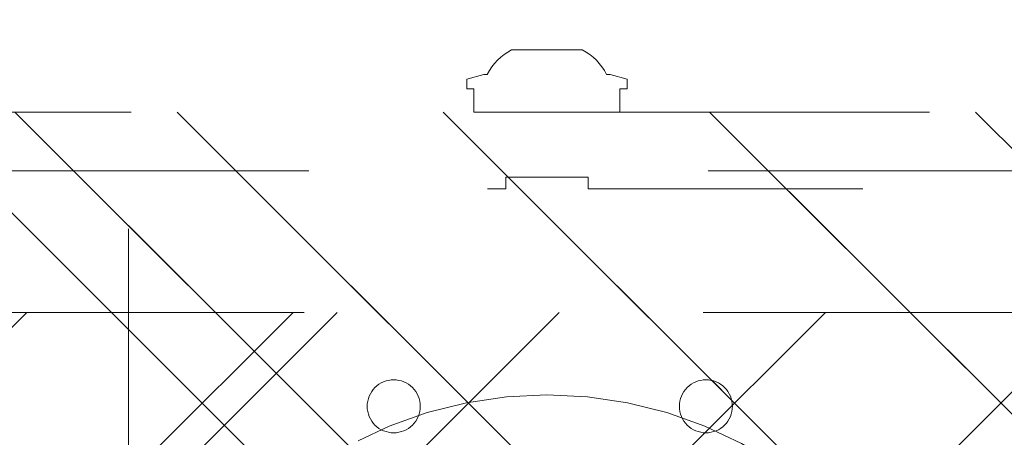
# Model space of a CAD drawing. Header units: inches. Extents: x -490 to -273, y -225 to 16.
# Tile 25 of 67: x -366.38 to -363.09, y -46.35 to -44.95. Entities that reach past the tile are written whole.
import ezdxf

# ---------------------------------------------------------------- set-up
doc = ezdxf.new("R2010")
doc.units = ezdxf.units.IN
doc.header["$LTSCALE"] = 32
doc.header["$MEASUREMENT"] = 0
doc.header["$PDMODE"] = 1
doc.header["$PDSIZE"] = -2
doc.linetypes.add('Dash Style-1', pattern=[0.083328, 0.041656, -0.041672])
for name, color, linetype, lineweight in [('DashLine', 7, 'Dash Style-1', 13), ('DashLineFill', 7, 'Dash Style-1', 13), ('Drawing', 7, 'Continuous', 18), ('Metal-DeskStructure', 7, 'Continuous', 13), ('None', 7, 'Continuous', 18), ('SolidLine', 7, 'Continuous', 15)]:
    doc.layers.add(name, color=color, linetype=linetype, lineweight=lineweight)
pattern_1 = [(45, (0, 0), (-1.61301565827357, 1.935715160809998), []), (45, (-1.0608, 1.0608), (-0.4723460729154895, 0.4167612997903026), [])]

# ---------------------------------------------------------------- blocks, each defined once
blk = doc.blocks.new('Group-19')
at = {"layer": 'SolidLine'}
blk.add_open_spline([(-1.102362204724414, -2.559055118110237), (-19.09448818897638, -2.559055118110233), (-37.08661417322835, -2.559055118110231), (-37.08655118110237, -16.27955511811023), (-37.08648818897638, -30.00005511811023), (-37.08654168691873, -33.95503042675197), (-36.65348818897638, -37.88605511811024), (-34.77948818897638, -54.89405511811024), (-32.90548818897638, -71.90205511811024), (-32.43638942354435, -74.36921561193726), (-29.93148818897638, -74.56705511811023), (-19.09448818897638, -74.56705511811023), (-8.257488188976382, -74.56705511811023), (-5.752586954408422, -74.36921561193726), (-5.283488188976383, -71.90205511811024), (-3.409488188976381, -54.89405511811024), (-1.53548818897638, -37.88605511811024), (-1.102434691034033, -33.95503042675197), (-1.10248818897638, -30.00005511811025), (-1.102425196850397, -16.27955511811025), (-1.102362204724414, -2.559055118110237)], degree=2, knots=[0, 0, 0, 0.1739697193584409, 0.1739697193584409, 0.3066361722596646, 0.3066361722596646, 0.3448776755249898, 0.3448776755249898, 0.5103340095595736, 0.5103340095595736, 0.5346179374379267, 0.5346179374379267, 0.6393517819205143, 0.6393517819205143, 0.6636357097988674, 0.6636357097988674, 0.8290920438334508, 0.8290920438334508, 0.8673335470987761, 0.8673335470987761, 1, 1, 1], dxfattribs=at)
blk = doc.blocks.new('Group-29')
at = {"layer": 'Metal-DeskStructure', "color": 7}
blk.add_open_spline([(-0.5629921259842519, -0.4031061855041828), (-0.5629921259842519, -0.4084102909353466), (-0.5669586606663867, -0.4163664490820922), (-0.5762169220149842, -0.4216705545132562), (-0.5934108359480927, -0.424322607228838), (-0.6185404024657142, -0.424322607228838), (-0.6344117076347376, -0.4203445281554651), (-0.6436699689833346, -0.4163664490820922), (-0.6476377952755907, -0.4070842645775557), (-0.6476377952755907, -0.2008904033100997), (-0.6476377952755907, -6.474738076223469e-07), (-0.8592519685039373, -6.474738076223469e-07), (-1.070866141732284, -6.474738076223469e-07), (-1.070866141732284, -0.2008904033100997), (-1.070866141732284, -0.4070842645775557), (-1.074832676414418, -0.4163664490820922), (-1.084090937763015, -0.4203445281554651), (-1.101284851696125, -0.424322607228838), (-1.12509180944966, -0.424322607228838), (-1.142285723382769, -0.4216705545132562), (-1.151543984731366, -0.4163664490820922), (-1.155511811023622, -0.4084102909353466), (-1.155511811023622, 0), (-1.155511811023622, 0.4084102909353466), (-1.151543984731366, 0.4163664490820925), (-1.142285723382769, 0.4216705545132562), (-1.12509180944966, 0.424321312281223), (-1.101284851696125, 0.424321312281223), (-1.084090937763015, 0.4216705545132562), (-1.074832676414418, 0.4163664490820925), (-1.070866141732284, 0.4097363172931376), (-1.070866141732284, 0.2446479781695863), (-1.070866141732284, 0.08486374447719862), (-0.8592519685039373, 0.08486374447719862), (-0.6476377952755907, 0.08486374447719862), (-0.6476377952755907, 0.2446479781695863), (-0.6476377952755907, 0.4097363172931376), (-0.6436699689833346, 0.4163664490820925), (-0.6344117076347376, 0.4216705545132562), (-0.6185404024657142, 0.424321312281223), (-0.5934108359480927, 0.424321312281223), (-0.5762169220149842, 0.4216705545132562), (-0.5669586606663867, 0.4163664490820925), (-0.5629921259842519, 0.4084102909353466), (-0.5629921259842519, 0), (-0.5629921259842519, -0.4031061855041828)], degree=2, knots=[0, 0, 0, 0.00229950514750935, 0.004599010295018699, 0.006898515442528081, 0.009198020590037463, 0.01175302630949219, 0.01430803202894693, 0.01686303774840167, 0.01941804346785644, 0.1161873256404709, 0.1161873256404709, 0.218122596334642, 0.218122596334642, 0.3148918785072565, 0.3174468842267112, 0.320001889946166, 0.3225568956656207, 0.3251119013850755, 0.3276669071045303, 0.3302219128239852, 0.3327769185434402, 0.3353319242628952, 0.5295095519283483, 0.5320645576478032, 0.5346195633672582, 0.537174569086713, 0.5397295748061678, 0.5422845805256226, 0.5448395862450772, 0.5473945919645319, 0.5499495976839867, 0.6269182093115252, 0.6269182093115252, 0.7288534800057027, 0.7288534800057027, 0.8058220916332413, 0.808377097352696, 0.8109321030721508, 0.8134871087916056, 0.8160421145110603, 0.8183416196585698, 0.8206411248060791, 0.8229406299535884, 0.8252401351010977, 1, 1, 1], dxfattribs=at)
blk = doc.blocks.new('Group-30')
at = {"layer": 'Metal-DeskStructure', "color": 7, "flags": 128}
blk.add_lwpolyline([(0.8051100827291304, 0.3242076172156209), (0.6569804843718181, -0.1001143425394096), (0.9545622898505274, -0.1001143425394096)], close=True, dxfattribs=at)
at = {"layer": 'Metal-DeskStructure', "color": 7}
blk.add_open_spline([(1.174112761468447, -0.3918349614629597), (1.184693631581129, -0.4210075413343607), (1.168822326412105, -0.4369198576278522), (1.14501536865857, -0.439571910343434), (1.104014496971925, -0.439571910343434), (1.078886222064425, -0.4369198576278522), (1.066982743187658, -0.4329417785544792), (1.060369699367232, -0.4236595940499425), (1.057724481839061, -0.4170294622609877), (1.021353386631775, -0.3010040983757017), (0.9849822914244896, -0.1849787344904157), (0.807093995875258, -0.1849787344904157), (0.6292057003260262, -0.1849787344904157), (0.5941572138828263, -0.2996780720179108), (0.5591087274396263, -0.4143774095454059), (0.5564635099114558, -0.4210075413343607), (0.5498504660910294, -0.4302897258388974), (0.5379469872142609, -0.4369198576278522), (0.5141400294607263, -0.439571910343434), (0.477108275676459, -0.439571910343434), (0.4519787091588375, -0.4355938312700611), (0.4427204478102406, -0.4249856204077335), (0.4427204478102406, -0.4050952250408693), (0.4480108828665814, -0.3905089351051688), (0.5915119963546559, 0.0006630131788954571), (0.7350131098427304, 0.3918349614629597), (0.7376583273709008, 0.3971390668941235), (0.7469165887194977, 0.4037691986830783), (0.7627866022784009, 0.4077472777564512), (0.789238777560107, 0.4090720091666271), (0.8302396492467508, 0.4090720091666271), (0.8580131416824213, 0.4077472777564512), (0.8752070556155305, 0.4037691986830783), (0.8844653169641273, 0.3971390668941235), (0.8871105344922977, 0.3918349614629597), (1.030611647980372, 0), (1.174112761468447, -0.3918349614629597)], degree=2, knots=[0, 0, 0, 0.01595318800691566, 0.02392978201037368, 0.03190637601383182, 0.03938443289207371, 0.04686248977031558, 0.05434054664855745, 0.06181860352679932, 0.06181860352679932, 0.1891978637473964, 0.1891978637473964, 0.3755520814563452, 0.3755520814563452, 0.5011946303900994, 0.5011946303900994, 0.5086726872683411, 0.5161507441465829, 0.5236288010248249, 0.5311068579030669, 0.5385854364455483, 0.5460640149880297, 0.5535425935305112, 0.5610211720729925, 0.5610211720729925, 0.7618481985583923, 0.7618481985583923, 0.7647050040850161, 0.7675618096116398, 0.7704186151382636, 0.7732754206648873, 0.7763226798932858, 0.7793699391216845, 0.7824171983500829, 0.7854644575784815, 0.7854644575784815, 1, 1, 1], dxfattribs=at)
blk = doc.blocks.new('TL14_lower_leg (2D)')
at = {"layer": 'DashLine', "flags": 128}
for points in [[(-1.777195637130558e-14, 1.377952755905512), (0.1350629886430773, 1.371317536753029), (0.2688252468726, 1.351475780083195), (0.3999985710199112, 1.318618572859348), (0.5273196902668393, 1.27306234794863), (0.649562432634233, 1.215245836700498), (0.7655495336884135, 1.14572584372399), (0.8741639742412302, 1.065171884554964), (0.9743597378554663, 0.9743597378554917), (1.065171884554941, 0.8741639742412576), (1.14572584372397, 0.7655495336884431), (1.215245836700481, 0.6495624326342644), (1.273062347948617, 0.5273196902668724), (1.318618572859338, 0.3999985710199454), (1.351475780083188, 0.2688252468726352), (1.371317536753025, 0.1350629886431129), (1.377952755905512, 1.783045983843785e-14), (1.371317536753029, -0.1350629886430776), (1.351475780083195, -0.2688252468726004), (1.318618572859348, -0.3999985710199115), (1.27306234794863, -0.5273196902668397), (1.215245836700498, -0.6495624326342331), (1.145725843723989, -0.7655495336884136), (1.065171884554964, -0.8741639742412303), (0.9743597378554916, -0.9743597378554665), (0.8741639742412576, -1.065171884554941), (0.7655495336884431, -1.14572584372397), (0.6495624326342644, -1.215245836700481), (0.5273196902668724, -1.273062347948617), (0.3999985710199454, -1.318618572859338), (0.2688252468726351, -1.351475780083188), (0.135062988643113, -1.371317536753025), (1.777195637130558e-14, -1.377952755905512), (-0.1350629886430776, -1.371317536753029), (-0.2688252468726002, -1.351475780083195), (-0.3999985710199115, -1.318618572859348), (-0.5273196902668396, -1.27306234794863), (-0.6495624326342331, -1.215245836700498), (-0.7655495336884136, -1.14572584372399), (-0.8741639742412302, -1.065171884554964), (-0.9743597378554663, -0.9743597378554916), (-1.065171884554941, -0.8741639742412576), (-1.14572584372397, -0.7655495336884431), (-1.215245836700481, -0.6495624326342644), (-1.273062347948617, -0.5273196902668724), (-1.318618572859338, -0.3999985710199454), (-1.351475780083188, -0.2688252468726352), (-1.371317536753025, -0.1350629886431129), (-1.377952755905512, -1.783045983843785e-14), (-1.371317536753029, 0.1350629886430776), (-1.351475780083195, 0.2688252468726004), (-1.318618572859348, 0.3999985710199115), (-1.27306234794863, 0.5273196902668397), (-1.215245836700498, 0.6495624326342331), (-1.145725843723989, 0.7655495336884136), (-1.065171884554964, 0.8741639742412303), (-0.9743597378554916, 0.9743597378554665), (-0.8741639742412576, 1.065171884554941), (-0.7655495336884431, 1.14572584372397), (-0.6495624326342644, 1.215245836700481), (-0.5273196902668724, 1.273062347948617), (-0.3999985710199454, 1.318618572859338), (-0.2688252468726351, 1.351475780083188), (-0.135062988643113, 1.371317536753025)], [(-0.7086614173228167, 0.8700787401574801), (-0.6928397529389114, 0.8693014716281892), (-0.6771704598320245, 0.8669771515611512), (-0.6618044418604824, 0.8631281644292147), (-0.6468896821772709, 0.8577915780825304), (-0.6325698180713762, 0.8510187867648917), (-0.6189827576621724, 0.8428750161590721), (-0.6062593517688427, 0.8334386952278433), (-0.5945221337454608, 0.8228007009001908), (-0.5838841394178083, 0.8110634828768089), (-0.5744478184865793, 0.7983400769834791), (-0.5663040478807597, 0.7847530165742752), (-0.5595312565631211, 0.7704331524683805), (-0.5541946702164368, 0.7555183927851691), (-0.5503456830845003, 0.740152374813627), (-0.5480213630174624, 0.72448308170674), (-0.5472440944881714, 0.7086614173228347), (-0.5480213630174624, 0.6928397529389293), (-0.5503456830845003, 0.6771704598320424), (-0.5541946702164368, 0.6618044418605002), (-0.5595312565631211, 0.6468896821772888), (-0.5663040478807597, 0.6325698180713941), (-0.5744478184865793, 0.6189827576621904), (-0.5838841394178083, 0.6062593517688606), (-0.5945221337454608, 0.5945221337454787), (-0.6062593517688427, 0.5838841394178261), (-0.6189827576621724, 0.5744478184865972), (-0.6325698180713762, 0.5663040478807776), (-0.6468896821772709, 0.559531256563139), (-0.6618044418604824, 0.5541946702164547), (-0.6771704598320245, 0.5503456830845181), (-0.6928397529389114, 0.5480213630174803), (-0.7086614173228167, 0.5472440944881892), (-0.7244830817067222, 0.5480213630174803), (-0.7401523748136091, 0.5503456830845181), (-0.7555183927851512, 0.5541946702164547), (-0.7704331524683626, 0.559531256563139), (-0.7847530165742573, 0.5663040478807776), (-0.7983400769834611, 0.5744478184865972), (-0.811063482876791, 0.5838841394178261), (-0.8228007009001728, 0.5945221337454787), (-0.8334386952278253, 0.6062593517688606), (-0.8428750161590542, 0.6189827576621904), (-0.8510187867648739, 0.6325698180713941), (-0.8577915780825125, 0.6468896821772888), (-0.8631281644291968, 0.6618044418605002), (-0.8669771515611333, 0.6771704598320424), (-0.8693014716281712, 0.6928397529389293), (-0.8700787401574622, 0.7086614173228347), (-0.8693014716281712, 0.72448308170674), (-0.8669771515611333, 0.740152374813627), (-0.8631281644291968, 0.7555183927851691), (-0.8577915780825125, 0.7704331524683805), (-0.8510187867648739, 0.7847530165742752), (-0.8428750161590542, 0.7983400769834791), (-0.8334386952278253, 0.8110634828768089), (-0.8228007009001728, 0.8228007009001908), (-0.811063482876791, 0.8334386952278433), (-0.7983400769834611, 0.8428750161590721), (-0.7847530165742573, 0.8510187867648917), (-0.7704331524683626, 0.8577915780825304), (-0.7555183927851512, 0.8631281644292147), (-0.7401523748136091, 0.8669771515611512), (-0.7244830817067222, 0.8693014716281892)], [(0.7086614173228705, 0.8700787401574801), (0.7244830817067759, 0.8693014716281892), (0.7401523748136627, 0.8669771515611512), (0.7555183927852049, 0.8631281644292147), (0.7704331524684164, 0.8577915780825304), (0.784753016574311, 0.8510187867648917), (0.7983400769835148, 0.8428750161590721), (0.8110634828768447, 0.8334386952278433), (0.8228007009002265, 0.8228007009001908), (0.8334386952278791, 0.8110634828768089), (0.842875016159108, 0.7983400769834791), (0.8510187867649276, 0.7847530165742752), (0.8577915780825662, 0.7704331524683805), (0.8631281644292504, 0.7555183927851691), (0.866977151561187, 0.740152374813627), (0.8693014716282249, 0.72448308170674), (0.870078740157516, 0.7086614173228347), (0.8693014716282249, 0.6928397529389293), (0.866977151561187, 0.6771704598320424), (0.8631281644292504, 0.6618044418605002), (0.8577915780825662, 0.6468896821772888), (0.8510187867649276, 0.6325698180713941), (0.842875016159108, 0.6189827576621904), (0.8334386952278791, 0.6062593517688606), (0.8228007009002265, 0.5945221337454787), (0.8110634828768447, 0.5838841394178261), (0.7983400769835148, 0.5744478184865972), (0.784753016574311, 0.5663040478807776), (0.7704331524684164, 0.559531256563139), (0.7555183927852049, 0.5541946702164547), (0.7401523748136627, 0.5503456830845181), (0.7244830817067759, 0.5480213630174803), (0.7086614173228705, 0.5472440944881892), (0.6928397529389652, 0.5480213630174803), (0.6771704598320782, 0.5503456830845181), (0.6618044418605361, 0.5541946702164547), (0.6468896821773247, 0.559531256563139), (0.63256981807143, 0.5663040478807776), (0.6189827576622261, 0.5744478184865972), (0.6062593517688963, 0.5838841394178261), (0.5945221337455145, 0.5945221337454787), (0.5838841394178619, 0.6062593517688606), (0.5744478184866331, 0.6189827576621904), (0.5663040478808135, 0.6325698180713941), (0.5595312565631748, 0.6468896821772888), (0.5541946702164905, 0.6618044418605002), (0.5503456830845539, 0.6771704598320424), (0.548021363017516, 0.6928397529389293), (0.5472440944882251, 0.7086614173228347), (0.548021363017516, 0.72448308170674), (0.5503456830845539, 0.740152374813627), (0.5541946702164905, 0.7555183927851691), (0.5595312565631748, 0.7704331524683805), (0.5663040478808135, 0.7847530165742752), (0.5744478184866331, 0.7983400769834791), (0.5838841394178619, 0.8110634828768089), (0.5945221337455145, 0.8228007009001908), (0.6062593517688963, 0.8334386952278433), (0.6189827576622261, 0.8428750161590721), (0.63256981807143, 0.8510187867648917), (0.6468896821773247, 0.8577915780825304), (0.6618044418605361, 0.8631281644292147), (0.6771704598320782, 0.8669771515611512), (0.6928397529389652, 0.8693014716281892)], [(-0.7086614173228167, -0.547244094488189), (-0.6928397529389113, -0.54802136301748), (-0.6771704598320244, -0.5503456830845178), (-0.6618044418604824, -0.5541946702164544), (-0.6468896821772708, -0.5595312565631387), (-0.6325698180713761, -0.5663040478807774), (-0.6189827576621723, -0.574447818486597), (-0.6062593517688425, -0.5838841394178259), (-0.5945221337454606, -0.5945221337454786), (-0.583884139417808, -0.6062593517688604), (-0.5744478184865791, -0.6189827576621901), (-0.5663040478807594, -0.632569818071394), (-0.5595312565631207, -0.6468896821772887), (-0.5541946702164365, -0.6618044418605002), (-0.5503456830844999, -0.6771704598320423), (-0.5480213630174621, -0.6928397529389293), (-0.547244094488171, -0.7086614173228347), (-0.5480213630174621, -0.72448308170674), (-0.5503456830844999, -0.7401523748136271), (-0.5541946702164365, -0.7555183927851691), (-0.5595312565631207, -0.7704331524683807), (-0.5663040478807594, -0.7847530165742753), (-0.5744478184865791, -0.7983400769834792), (-0.583884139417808, -0.811063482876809), (-0.5945221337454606, -0.8228007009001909), (-0.6062593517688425, -0.8334386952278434), (-0.6189827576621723, -0.8428750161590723), (-0.6325698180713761, -0.8510187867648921), (-0.6468896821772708, -0.8577915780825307), (-0.6618044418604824, -0.8631281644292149), (-0.6771704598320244, -0.8669771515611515), (-0.6928397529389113, -0.8693014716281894), (-0.7086614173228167, -0.8700787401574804), (-0.7244830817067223, -0.8693014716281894), (-0.7401523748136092, -0.8669771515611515), (-0.7555183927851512, -0.8631281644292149), (-0.7704331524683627, -0.8577915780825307), (-0.7847530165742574, -0.8510187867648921), (-0.7983400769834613, -0.8428750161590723), (-0.8110634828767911, -0.8334386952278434), (-0.822800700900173, -0.8228007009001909), (-0.8334386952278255, -0.811063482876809), (-0.8428750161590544, -0.7983400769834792), (-0.8510187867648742, -0.7847530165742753), (-0.8577915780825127, -0.7704331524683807), (-0.863128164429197, -0.7555183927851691), (-0.8669771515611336, -0.7401523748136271), (-0.8693014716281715, -0.72448308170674), (-0.8700787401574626, -0.7086614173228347), (-0.8693014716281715, -0.6928397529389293), (-0.8669771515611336, -0.6771704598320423), (-0.863128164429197, -0.6618044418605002), (-0.8577915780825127, -0.6468896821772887), (-0.8510187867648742, -0.632569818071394), (-0.8428750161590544, -0.6189827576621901), (-0.8334386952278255, -0.6062593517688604), (-0.822800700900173, -0.5945221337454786), (-0.8110634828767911, -0.5838841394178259), (-0.7983400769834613, -0.574447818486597), (-0.7847530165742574, -0.5663040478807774), (-0.7704331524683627, -0.5595312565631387), (-0.7555183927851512, -0.5541946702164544), (-0.7401523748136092, -0.5503456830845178), (-0.7244830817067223, -0.54802136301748)], [(0.7086614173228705, -0.547244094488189), (0.724483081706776, -0.54802136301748), (0.7401523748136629, -0.5503456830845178), (0.7555183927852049, -0.5541946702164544), (0.7704331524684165, -0.5595312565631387), (0.7847530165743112, -0.5663040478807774), (0.798340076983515, -0.574447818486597), (0.8110634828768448, -0.5838841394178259), (0.8228007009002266, -0.5945221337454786), (0.8334386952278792, -0.6062593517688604), (0.8428750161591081, -0.6189827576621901), (0.8510187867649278, -0.632569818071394), (0.8577915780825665, -0.6468896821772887), (0.8631281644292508, -0.6618044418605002), (0.8669771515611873, -0.6771704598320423), (0.8693014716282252, -0.6928397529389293), (0.8700787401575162, -0.7086614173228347), (0.8693014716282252, -0.72448308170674), (0.8669771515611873, -0.7401523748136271), (0.8631281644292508, -0.7555183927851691), (0.8577915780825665, -0.7704331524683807), (0.8510187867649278, -0.7847530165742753), (0.8428750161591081, -0.7983400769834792), (0.8334386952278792, -0.811063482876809), (0.8228007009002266, -0.8228007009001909), (0.8110634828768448, -0.8334386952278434), (0.798340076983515, -0.8428750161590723), (0.7847530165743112, -0.8510187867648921), (0.7704331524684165, -0.8577915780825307), (0.7555183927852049, -0.8631281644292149), (0.7401523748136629, -0.8669771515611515), (0.724483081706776, -0.8693014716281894), (0.7086614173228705, -0.8700787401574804), (0.6928397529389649, -0.8693014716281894), (0.6771704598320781, -0.8669771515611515), (0.6618044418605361, -0.8631281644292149), (0.6468896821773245, -0.8577915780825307), (0.6325698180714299, -0.8510187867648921), (0.618982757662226, -0.8428750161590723), (0.6062593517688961, -0.8334386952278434), (0.5945221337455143, -0.8228007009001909), (0.5838841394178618, -0.811063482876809), (0.5744478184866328, -0.7983400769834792), (0.5663040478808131, -0.7847530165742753), (0.5595312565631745, -0.7704331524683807), (0.5541946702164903, -0.7555183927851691), (0.5503456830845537, -0.7401523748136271), (0.5480213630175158, -0.72448308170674), (0.5472440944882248, -0.7086614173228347), (0.5480213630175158, -0.6928397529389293), (0.5503456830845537, -0.6771704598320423), (0.5541946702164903, -0.6618044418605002), (0.5595312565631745, -0.6468896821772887), (0.5663040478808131, -0.632569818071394), (0.5744478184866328, -0.6189827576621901), (0.5838841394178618, -0.6062593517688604), (0.5945221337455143, -0.5945221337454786), (0.6062593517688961, -0.5838841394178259), (0.618982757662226, -0.574447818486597), (0.6325698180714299, -0.5663040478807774), (0.6468896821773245, -0.5595312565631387), (0.6618044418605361, -0.5541946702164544), (0.6771704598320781, -0.5503456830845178), (0.6928397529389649, -0.54802136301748)]]:
    blk.add_lwpolyline(points, close=True, dxfattribs=at)
at = {"layer": 'DashLine', "linetype": 'Continuous', "lineweight": 5}
blk.add_point((0, 0), dxfattribs=at)
at = {"layer": 'Metal-DeskStructure', "color": 7}
for name in ['Group-29', 'Group-30']:
    blk.add_blockref(name, (0, 0), dxfattribs=at)
blk = doc.blocks.new('Group-31')
at = {"layer": 'DashLineFill', "linetype": 'Continuous', "lineweight": 13}
h = blk.add_hatch(dxfattribs=at)
h.set_pattern_fill('Steel', color=253, style=0, pattern_type=2)
h.set_pattern_definition(pattern_1)
h.paths.add_polyline_path([(-2.066929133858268, 1.397637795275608), (2.066929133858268, 1.397637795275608), (2.066929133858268, 0.1377952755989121), (2.106299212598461, 0.1377952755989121), (2.106299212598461, -0.1377952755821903), (2.066929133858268, -0.1377952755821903), (2.066929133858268, -5.275590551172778), (2.106299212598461, -5.275590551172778), (2.106299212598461, -5.55118110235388), (2.066929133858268, -5.55118110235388), (2.066929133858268, -5.82677165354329), (-2.066929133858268, -5.82677165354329), (-2.066929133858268, -5.55118110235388), (-2.106299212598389, -5.55118110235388), (-2.106299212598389, -5.275590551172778), (-2.066929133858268, -5.275590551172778), (-2.066929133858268, -0.1377952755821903), (-2.106299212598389, -0.1377952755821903), (-2.106299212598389, 0.1377952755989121), (-2.066929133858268, 0.1377952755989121)])
at = {"layer": 'DashLineFill', "flags": 128}
blk.add_lwpolyline([(-2.066929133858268, 1.397637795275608), (2.066929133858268, 1.397637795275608), (2.066929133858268, 0.1377952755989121), (2.106299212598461, 0.1377952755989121), (2.106299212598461, -0.1377952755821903), (2.066929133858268, -0.1377952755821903), (2.066929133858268, -5.275590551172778), (2.106299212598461, -5.275590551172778), (2.106299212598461, -5.55118110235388), (2.066929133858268, -5.55118110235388), (2.066929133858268, -5.82677165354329), (-2.066929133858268, -5.82677165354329), (-2.066929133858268, -5.55118110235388), (-2.106299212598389, -5.55118110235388), (-2.106299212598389, -5.275590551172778), (-2.066929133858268, -5.275590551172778), (-2.066929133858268, -0.1377952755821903), (-2.106299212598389, -0.1377952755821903), (-2.106299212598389, 0.1377952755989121), (-2.066929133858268, 0.1377952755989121)], close=True, dxfattribs=at)
blk = doc.blocks.new('TL14_upper_leg (2D)')
at = {"layer": 'SolidLine', "flags": 128}
blk.add_lwpolyline([(2.322834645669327, 0.2436987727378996), (2.401574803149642, 0.2436987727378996), (2.401574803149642, 0.2677219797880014), (2.434055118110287, 0.2677219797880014), (2.4493110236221, 0.2107861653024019), (2.4493110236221, 0.1992105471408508, -0.1579749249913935), (2.531479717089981, 0.1180761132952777), (2.531479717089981, -0.1180652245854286, -0.1560270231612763), (2.4493110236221, -0.1991401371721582), (2.4493110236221, -0.2107752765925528), (2.434055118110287, -0.2677110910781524), (2.401574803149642, -0.2677110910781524), (2.401574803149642, -0.2436878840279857), (2.322834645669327, -0.2436878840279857)], format="xyb", close=True, dxfattribs=at)
at = {"layer": 'DashLine', "color": 7}
blk.add_blockref('Group-31', (0, 0), dxfattribs=at)
blk = doc.blocks.new('1BRPT9-Bracket (2D)')
at = {"layer": 'DashLineFill', "linetype": 'Continuous', "lineweight": 13}
h = blk.add_hatch(dxfattribs=at)
h.set_pattern_fill('Steel', color=253, style=0, pattern_type=2)
h.set_pattern_definition(pattern_1)
edge = h.paths.add_edge_path()
edge.add_arc((1.677931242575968, -8.488188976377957), 0.2519685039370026, 269.999999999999, 360.0000000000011)
edge.add_line((1.929899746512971, -8.488188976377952), (1.929899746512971, -7.480314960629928))
edge.add_line((1.929899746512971, -7.480314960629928), (2.323600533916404, -7.480314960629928))
edge.add_line((2.323600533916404, -7.480314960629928), (2.323600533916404, 7.461135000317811))
edge.add_line((2.323600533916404, 7.461135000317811), (1.929899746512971, 7.480314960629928))
edge.add_line((1.929899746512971, 7.480314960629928), (1.929899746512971, 8.488188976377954))
edge.add_arc((1.677931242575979, 8.488188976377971), 0.2519685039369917, 359.999999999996, 450.0000000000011)
edge.add_line((1.677931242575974, 8.740157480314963), (-2.32206875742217, 8.740157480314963))
edge.add_line((-2.32206875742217, 8.740157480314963), (-2.32206875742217, -8.74015748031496))
edge.add_line((-2.32206875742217, -8.74015748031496), (1.677931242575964, -8.74015748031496))
h = blk.add_hatch(dxfattribs=at)
h.set_pattern_fill('Steel', color=253, style=0, pattern_type=2)
h.set_pattern_definition(pattern_1)
h.paths.add_polyline_path([(1.339348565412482, 0.6003937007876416), (1.348031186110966, 0.599967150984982), (1.35663018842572, 0.5986916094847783), (1.365062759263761, 0.5965793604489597), (1.373247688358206, 0.5936507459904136), (1.381106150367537, 0.5899339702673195), (1.388562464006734, 0.5854648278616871), (1.395544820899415, 0.5802863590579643), (1.401985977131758, 0.5744484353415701), (1.407823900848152, 0.5680072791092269), (1.413002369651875, 0.5610249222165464), (1.417471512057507, 0.5535686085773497), (1.421188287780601, 0.5457101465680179), (1.424116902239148, 0.5375252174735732), (1.426229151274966, 0.5290926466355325), (1.42750469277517, 0.520493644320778), (1.427931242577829, 0.511811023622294), (1.42750469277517, 0.50312840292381), (1.426229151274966, 0.4945294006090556), (1.424116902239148, 0.4860968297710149), (1.421188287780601, 0.4779119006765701), (1.417471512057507, 0.4700534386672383), (1.413002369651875, 0.4625971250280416), (1.407823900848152, 0.4556147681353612), (1.401985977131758, 0.449173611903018), (1.395544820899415, 0.4433356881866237), (1.388562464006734, 0.4381572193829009), (1.381106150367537, 0.4336880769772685), (1.373247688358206, 0.4299713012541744), (1.365062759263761, 0.4270426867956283), (1.35663018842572, 0.4249304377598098), (1.348031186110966, 0.4236548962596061), (1.339348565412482, 0.4232283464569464), (1.330665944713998, 0.4236548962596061), (1.322066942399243, 0.4249304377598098), (1.313634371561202, 0.4270426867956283), (1.305449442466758, 0.4299713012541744), (1.297590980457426, 0.4336880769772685), (1.290134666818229, 0.4381572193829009), (1.283152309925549, 0.4433356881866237), (1.276711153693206, 0.449173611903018), (1.270873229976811, 0.4556147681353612), (1.265694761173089, 0.4625971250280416), (1.261225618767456, 0.4700534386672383), (1.257508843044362, 0.4779119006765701), (1.254580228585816, 0.4860968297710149), (1.252467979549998, 0.4945294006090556), (1.251192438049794, 0.50312840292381), (1.250765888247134, 0.511811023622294), (1.251192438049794, 0.520493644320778), (1.252467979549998, 0.5290926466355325), (1.254580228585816, 0.5375252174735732), (1.257508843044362, 0.5457101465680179), (1.261225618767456, 0.5535686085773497), (1.265694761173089, 0.5610249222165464), (1.270873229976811, 0.5680072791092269), (1.276711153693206, 0.5744484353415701), (1.283152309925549, 0.5802863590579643), (1.290134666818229, 0.5854648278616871), (1.297590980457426, 0.5899339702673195), (1.305449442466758, 0.5936507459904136), (1.313634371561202, 0.5965793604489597), (1.322066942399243, 0.5986916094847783), (1.330665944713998, 0.599967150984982)])
h = blk.add_hatch(dxfattribs=at)
h.set_pattern_fill('Steel', color=253, style=0, pattern_type=2)
h.set_pattern_definition(pattern_1)
h.paths.add_polyline_path([(1.339348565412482, -0.619573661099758), (1.330665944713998, -0.6191471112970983), (1.322066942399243, -0.6178715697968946), (1.313634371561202, -0.615759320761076), (1.305449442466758, -0.6128307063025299), (1.297590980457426, -0.6091139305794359), (1.290134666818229, -0.6046447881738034), (1.283152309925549, -0.5994663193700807), (1.276711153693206, -0.5936283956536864), (1.270873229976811, -0.5871872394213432), (1.265694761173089, -0.5802048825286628), (1.261225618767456, -0.572748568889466), (1.257508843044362, -0.5648901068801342), (1.254580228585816, -0.5567051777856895), (1.252467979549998, -0.5482726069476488), (1.251192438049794, -0.5396736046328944), (1.250765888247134, -0.5309909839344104), (1.251192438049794, -0.5223083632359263), (1.252467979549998, -0.5137093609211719), (1.254580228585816, -0.5052767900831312), (1.257508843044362, -0.4970918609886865), (1.261225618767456, -0.4892333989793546), (1.265694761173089, -0.481777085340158), (1.270873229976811, -0.4747947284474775), (1.276711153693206, -0.4683535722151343), (1.283152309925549, -0.46251564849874), (1.290134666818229, -0.4573371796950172), (1.297590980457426, -0.4528680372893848), (1.305449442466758, -0.4491512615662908), (1.313634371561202, -0.4462226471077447), (1.322066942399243, -0.4441103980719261), (1.330665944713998, -0.4428348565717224), (1.339348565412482, -0.4424083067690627), (1.348031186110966, -0.4428348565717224), (1.35663018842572, -0.4441103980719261), (1.365062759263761, -0.4462226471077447), (1.373247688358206, -0.4491512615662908), (1.381106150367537, -0.4528680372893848), (1.388562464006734, -0.4573371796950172), (1.395544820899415, -0.46251564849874), (1.401985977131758, -0.4683535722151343), (1.407823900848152, -0.4747947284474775), (1.413002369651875, -0.481777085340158), (1.417471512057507, -0.4892333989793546), (1.421188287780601, -0.4970918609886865), (1.424116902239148, -0.5052767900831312), (1.426229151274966, -0.5137093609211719), (1.42750469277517, -0.5223083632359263), (1.427931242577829, -0.5309909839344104), (1.42750469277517, -0.5396736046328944), (1.426229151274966, -0.5482726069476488), (1.424116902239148, -0.5567051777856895), (1.421188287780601, -0.5648901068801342), (1.417471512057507, -0.572748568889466), (1.413002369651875, -0.5802048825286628), (1.407823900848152, -0.5871872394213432), (1.401985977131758, -0.5936283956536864), (1.395544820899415, -0.5994663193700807), (1.388562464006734, -0.6046447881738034), (1.381106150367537, -0.6091139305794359), (1.373247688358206, -0.6128307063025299), (1.365062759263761, -0.615759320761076), (1.35663018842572, -0.6178715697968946), (1.348031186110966, -0.6191471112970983)])
at = {"layer": 'DashLineFill'}
blk.add_line((2.126750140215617, 7.461135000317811), (2.126750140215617, -7.480314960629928), dxfattribs=at)
at = {"layer": 'DashLineFill', "flags": 128}
blk.add_lwpolyline([(1.677931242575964, -8.74015748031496, 0.4142135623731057), (1.929899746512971, -8.488188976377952), (1.929899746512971, -7.480314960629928), (2.323600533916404, -7.480314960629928), (2.323600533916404, 7.461135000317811), (1.929899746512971, 7.480314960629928), (1.929899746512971, 8.488188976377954, 0.4142135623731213), (1.677931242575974, 8.740157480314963), (-2.32206875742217, 8.740157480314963), (-2.32206875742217, -8.74015748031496)], format="xyb", close=True, dxfattribs=at)
for points in [[(1.339348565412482, 0.6003937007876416), (1.348031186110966, 0.599967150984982), (1.35663018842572, 0.5986916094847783), (1.365062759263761, 0.5965793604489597), (1.373247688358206, 0.5936507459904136), (1.381106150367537, 0.5899339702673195), (1.388562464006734, 0.5854648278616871), (1.395544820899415, 0.5802863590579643), (1.401985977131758, 0.5744484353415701), (1.407823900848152, 0.5680072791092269), (1.413002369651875, 0.5610249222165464), (1.417471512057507, 0.5535686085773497), (1.421188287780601, 0.5457101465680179), (1.424116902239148, 0.5375252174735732), (1.426229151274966, 0.5290926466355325), (1.42750469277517, 0.520493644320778), (1.427931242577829, 0.511811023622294), (1.42750469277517, 0.50312840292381), (1.426229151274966, 0.4945294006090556), (1.424116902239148, 0.4860968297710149), (1.421188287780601, 0.4779119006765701), (1.417471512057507, 0.4700534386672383), (1.413002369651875, 0.4625971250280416), (1.407823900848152, 0.4556147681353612), (1.401985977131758, 0.449173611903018), (1.395544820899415, 0.4433356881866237), (1.388562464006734, 0.4381572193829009), (1.381106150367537, 0.4336880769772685), (1.373247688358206, 0.4299713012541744), (1.365062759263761, 0.4270426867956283), (1.35663018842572, 0.4249304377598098), (1.348031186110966, 0.4236548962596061), (1.339348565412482, 0.4232283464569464), (1.330665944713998, 0.4236548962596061), (1.322066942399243, 0.4249304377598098), (1.313634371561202, 0.4270426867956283), (1.305449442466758, 0.4299713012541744), (1.297590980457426, 0.4336880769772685), (1.290134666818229, 0.4381572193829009), (1.283152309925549, 0.4433356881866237), (1.276711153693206, 0.449173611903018), (1.270873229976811, 0.4556147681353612), (1.265694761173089, 0.4625971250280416), (1.261225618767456, 0.4700534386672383), (1.257508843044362, 0.4779119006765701), (1.254580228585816, 0.4860968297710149), (1.252467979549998, 0.4945294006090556), (1.251192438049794, 0.50312840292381), (1.250765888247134, 0.511811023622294), (1.251192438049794, 0.520493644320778), (1.252467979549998, 0.5290926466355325), (1.254580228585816, 0.5375252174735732), (1.257508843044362, 0.5457101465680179), (1.261225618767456, 0.5535686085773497), (1.265694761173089, 0.5610249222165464), (1.270873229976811, 0.5680072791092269), (1.276711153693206, 0.5744484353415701), (1.283152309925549, 0.5802863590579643), (1.290134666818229, 0.5854648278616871), (1.297590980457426, 0.5899339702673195), (1.305449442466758, 0.5936507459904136), (1.313634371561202, 0.5965793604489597), (1.322066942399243, 0.5986916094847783), (1.330665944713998, 0.599967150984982)], [(1.339348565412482, -0.619573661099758), (1.330665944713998, -0.6191471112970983), (1.322066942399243, -0.6178715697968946), (1.313634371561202, -0.615759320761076), (1.305449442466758, -0.6128307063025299), (1.297590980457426, -0.6091139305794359), (1.290134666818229, -0.6046447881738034), (1.283152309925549, -0.5994663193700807), (1.276711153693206, -0.5936283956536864), (1.270873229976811, -0.5871872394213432), (1.265694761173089, -0.5802048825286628), (1.261225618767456, -0.572748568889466), (1.257508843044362, -0.5648901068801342), (1.254580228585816, -0.5567051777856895), (1.252467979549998, -0.5482726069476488), (1.251192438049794, -0.5396736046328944), (1.250765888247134, -0.5309909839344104), (1.251192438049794, -0.5223083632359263), (1.252467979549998, -0.5137093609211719), (1.254580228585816, -0.5052767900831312), (1.257508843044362, -0.4970918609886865), (1.261225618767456, -0.4892333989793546), (1.265694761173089, -0.481777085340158), (1.270873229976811, -0.4747947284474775), (1.276711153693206, -0.4683535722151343), (1.283152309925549, -0.46251564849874), (1.290134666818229, -0.4573371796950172), (1.297590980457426, -0.4528680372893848), (1.305449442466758, -0.4491512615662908), (1.313634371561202, -0.4462226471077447), (1.322066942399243, -0.4441103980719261), (1.330665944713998, -0.4428348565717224), (1.339348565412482, -0.4424083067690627), (1.348031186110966, -0.4428348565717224), (1.35663018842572, -0.4441103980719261), (1.365062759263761, -0.4462226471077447), (1.373247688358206, -0.4491512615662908), (1.381106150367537, -0.4528680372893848), (1.388562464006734, -0.4573371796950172), (1.395544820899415, -0.46251564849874), (1.401985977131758, -0.4683535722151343), (1.407823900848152, -0.4747947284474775), (1.413002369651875, -0.481777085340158), (1.417471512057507, -0.4892333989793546), (1.421188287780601, -0.4970918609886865), (1.424116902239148, -0.5052767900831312), (1.426229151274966, -0.5137093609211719), (1.42750469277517, -0.5223083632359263), (1.427931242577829, -0.5309909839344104), (1.42750469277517, -0.5396736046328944), (1.426229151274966, -0.5482726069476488), (1.424116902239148, -0.5567051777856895), (1.421188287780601, -0.5648901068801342), (1.417471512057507, -0.572748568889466), (1.413002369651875, -0.5802048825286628), (1.407823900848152, -0.5871872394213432), (1.401985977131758, -0.5936283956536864), (1.395544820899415, -0.5994663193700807), (1.388562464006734, -0.6046447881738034), (1.381106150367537, -0.6091139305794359), (1.373247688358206, -0.6128307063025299), (1.365062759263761, -0.615759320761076), (1.35663018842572, -0.6178715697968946), (1.348031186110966, -0.6191471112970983)]]:
    blk.add_lwpolyline(points, close=True, dxfattribs=at)
blk = doc.blocks.new('1BRPT0-T_Foot (2D)')
at = {"layer": 'DashLineFill', "linetype": 'Continuous', "lineweight": 13}
h = blk.add_hatch(dxfattribs=at)
h.set_pattern_fill('Steel', color=253, style=0, pattern_type=2)
h.set_pattern_definition(pattern_1)
edge = h.paths.add_edge_path()
edge.add_arc((-11.50787401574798, -1.153543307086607), 0.5, 180, 270)
edge.add_line((-11.50787401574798, -1.653543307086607), (11.50787401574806, -1.653543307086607))
edge.add_arc((11.50787401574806, -1.153543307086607), 0.5000000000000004, 270.0000000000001, 359.9999999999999)
edge.add_line((12.00787401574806, -1.153543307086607), (12.00787401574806, 1.153543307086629))
edge.add_arc((11.50787401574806, 1.153543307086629), 0.5, 0, 90)
edge.add_line((11.50787401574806, 1.653543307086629), (-11.50787401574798, 1.653543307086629))
edge.add_arc((-11.50787401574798, 1.153543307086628), 0.5000000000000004, 90.00000000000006, 179.9999999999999)
edge.add_line((-12.00787401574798, 1.153543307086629), (-12.00787401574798, -1.153543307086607))
at = {"layer": 'DashLineFill', "flags": 128}
blk.add_lwpolyline([(-12.00787401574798, -1.153543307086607, 0.414213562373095), (-11.50787401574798, -1.653543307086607), (11.50787401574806, -1.653543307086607, 0.4142135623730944), (12.00787401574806, -1.153543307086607), (12.00787401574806, 1.153543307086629, 0.414213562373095), (11.50787401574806, 1.653543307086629), (-11.50787401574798, 1.653543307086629, 0.4142135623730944), (-12.00787401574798, 1.153543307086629)], format="xyb", close=True, dxfattribs=at)
blk = doc.blocks.new('Group-56')
at = {"layer": 'None', "color": 7, "rotation": 90}
for name in ['TL14_upper_leg (2D)', '1BRPT9-Bracket (2D)']:
    blk.add_blockref(name, (-19.10629921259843, -62.55906062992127), dxfattribs=at)
at = {"layer": 'None', "color": 7}
for name in ['1BRPT0-T_Foot (2D)', 'TL14_lower_leg (2D)']:
    blk.add_blockref(name, (-19.10629921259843, -62.55906062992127), dxfattribs=at)
blk = doc.blocks.new('Group-67')
at = {"layer": 'None'}
for name in ['Group-19', 'Group-56']:
    blk.add_blockref(name, (0, 0), dxfattribs=at)
blk = doc.blocks.new('SL L Desk (2D)')
at = {"layer": 'None'}
blk.add_blockref('Group-67', (0, 0), dxfattribs=at)
at = {"layer": 'Drawing', "color": 0, "flags": 1}
for tag in ['Tag', 'Catalog', 'Option1', 'Option2', 'Option3', 'Option4', 'Option5', 'Option6', 'Option7', 'Option8', 'Option9', 'Option10', 'Option11', 'Option12', 'Custom', 'FinishGroup', 'Discount', 'Item2', 'Item3', 'Item6', 'Item9', 'Item10', 'Item12', 'Item13', 'Item16', 'Item19', 'Item20', 'Item21', 'Item22', 'Item23', 'Item24', 'Item25', 'Item8', 'Item18', 'Item1', 'Item4', 'Item5', 'Item7', 'Item11', 'Item14', 'Item15', 'Item17']:
    blk.add_attdef(tag, (-68.92256569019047, -44.61320366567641), '', height=0.007086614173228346, dxfattribs=at)

msp = doc.modelspace()

# ---------------------------------------------------------------- block references
at = {"layer": 'Drawing'}
msp.add_blockref('SL L Desk (2D)', (-345.5078740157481, 14.9763779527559), dxfattribs=at)

doc.saveas('drawing.dxf')
